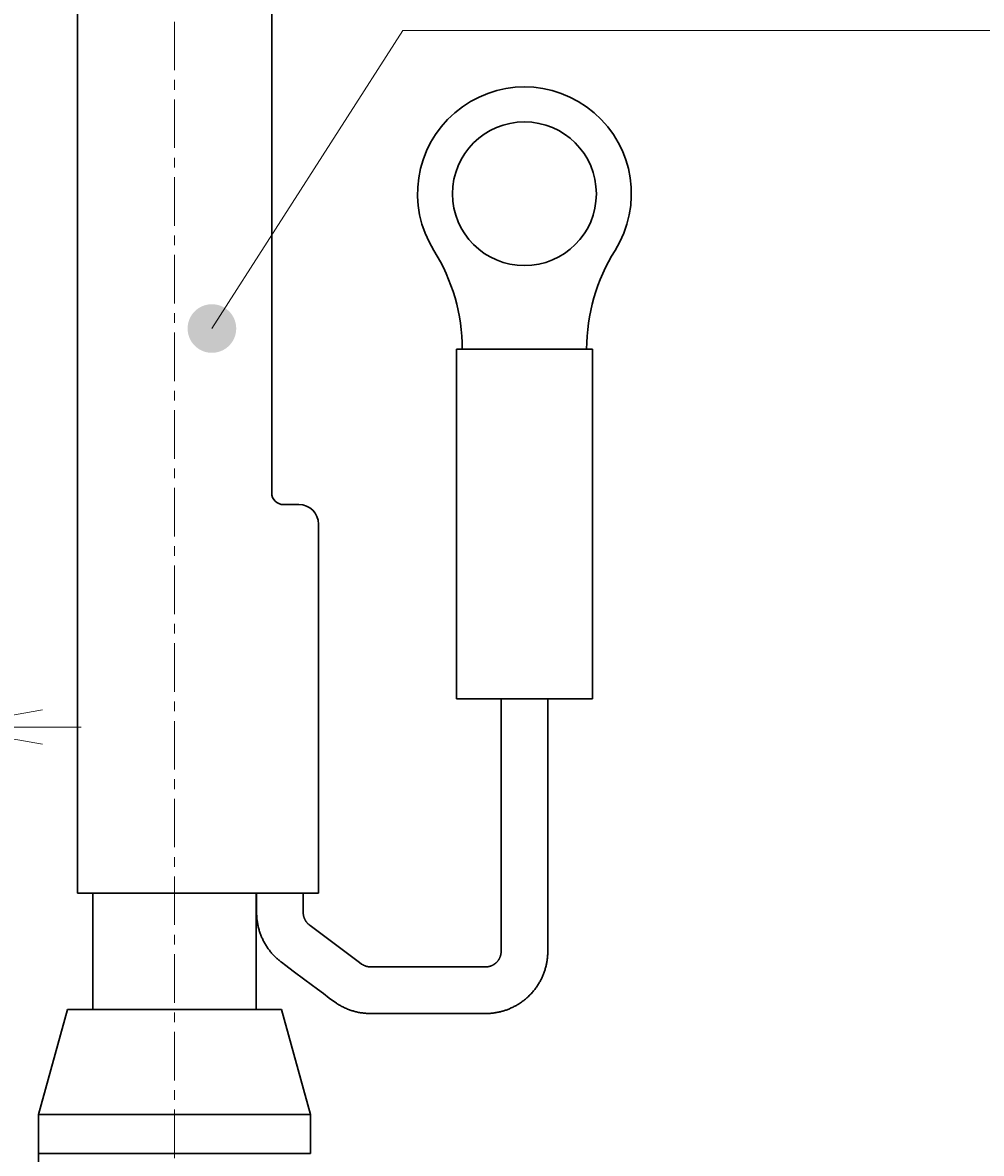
# Model space of a CAD drawing. Header units: millimetres. Extents: x 0 to 422, y -15 to 298.
# Tile 49 of 56: x 153 to 177, y 161 to 190. Entities that reach past the tile are written whole.
import ezdxf

# ---------------------------------------------------------------- set-up
doc = ezdxf.new("R2010")
doc.units = ezdxf.units.MM
doc.linetypes.add('CENTER', pattern=[2, 1.25, -0.25, 0.25, -0.25])
doc.styles.add('ｍｓ ｐゴシック', font='msgothic.ttc')
doc.dimstyles.get("Standard").update_dxf_attribs({"dimtxt": 0.18, "dimasz": 0.18, "dimexe": 0.18, "dimexo": 0.0625, "dimgap": 0.09, "dimtad": 0, "dimtih": 1, "dimtoh": 1, "dimdec": 4, "dimzin": 0, "dimdsep": 46, "dimcen": 0.09, "dimadec": 0, "dimazin": 0, "dimtfac": 1, "dimtdec": 4, "dimtofl": 0, "dimtmove": 0, "dimatfit": 3, "dimfxl": 1, "dimtolj": 1, "dimtzin": 0, "dimarcsym": 0})

# ---------------------------------------------------------------- blocks, each defined once
blk = doc.blocks.new('*D0')
at = {"color": 7, "linetype": 'Continuous', "lineweight": 9, "transparency": 16777216}
for p, q in [((262.698, 182.54), (263.77, 186.54)), ((264.4, 178.752), (264.4, 182.04)), ((268.6, 178.752), (268.6, 182.04)), ((264.4, 181.04), (260.9, 181.04)), ((261.9, 181.04), (271.1, 181.04)), ((268.6, 181.04), (272.1, 181.04))]:
    blk.add_line(p, q, dxfattribs=at)
blk.add_lwpolyline([(264.509, 184.54), (264.465, 184.87), (264.338, 185.178), (264.135, 185.442), (263.871, 185.644), (263.564, 185.772), (263.234, 185.815), (262.904, 185.772), (262.596, 185.644), (262.332, 185.442), (262.13, 185.178), (262.002, 184.87), (261.959, 184.54), (262.002, 184.21), (262.13, 183.903), (262.332, 183.639), (262.596, 183.436), (262.904, 183.309), (263.234, 183.265), (263.564, 183.309), (263.871, 183.436), (264.135, 183.639), (264.338, 183.903), (264.465, 184.21)], close=True, dxfattribs=at)
at = {"color": 7, "linetype": 'Continuous', "lineweight": 20, "transparency": 16777216}
for points in [[(261.9, 180.599, 0), (264.4, 181.04, 0), (261.9, 181.481, 0)], [(271.1, 181.481, 0), (268.6, 181.04, 0), (271.1, 180.599, 0)]]:
    blk.add_polyline3d(points, dxfattribs=at)
at = {"color": 7, "linetype": 'Continuous', "lineweight": 9, "transparency": 16777216, "style": 'ｍｓ ｐゴシック', "width": 1.000662}
blk.add_text('4.2', height=3.1999, dxfattribs=at).set_placement((265.476, 182.54))
blk = doc.blocks.new('*D1')
at = {"color": 7, "linetype": 'Continuous', "lineweight": 9, "transparency": 16777216}
for p, q in [((248.548, 174.099), (252.529, 175.238)), ((246.636, 174.37), (281.678, 115.967))]:
    blk.add_line(p, q, dxfattribs=at)
blk.add_lwpolyline([(251.195, 173.576), (251.455, 173.783), (251.653, 174.05), (251.776, 174.36), (251.814, 174.69), (251.765, 175.02), (251.632, 175.325), (251.425, 175.586), (251.158, 175.784), (250.848, 175.906), (250.517, 175.944), (250.188, 175.895), (249.883, 175.762), (249.622, 175.555), (249.424, 175.288), (249.302, 174.978), (249.264, 174.647), (249.313, 174.318), (249.445, 174.013), (249.652, 173.752), (249.92, 173.554), (250.229, 173.432), (250.56, 173.394), (250.889, 173.443)], close=True, dxfattribs=at)
at = {"color": 7, "linetype": 'Continuous', "lineweight": 20, "transparency": 16777216}
for points in [[(250.945, 166.333, 0), (252.609, 164.416, 0), (251.701, 166.786, 0)], [(282.056, 116.194, 0), (280.392, 118.111, 0), (281.3, 115.74, 0)]]:
    blk.add_polyline3d(points, dxfattribs=at)
at = {"color": 7, "linetype": 'Continuous', "lineweight": 9, "transparency": 16777216, "style": 'ｍｓ ｐゴシック', "width": 0.99985}
blk.add_text('54', height=3.201, rotation=300.9638, dxfattribs=at).set_placement((249.981, 171.709))
blk = doc.blocks.new('*D3')
at = {"color": 7, "linetype": 'Continuous', "lineweight": 9, "transparency": 16777216}
for p, q in [((208.249, 188.172), (208.249, 130.763)), ((206.749, 165.57), (202.749, 166.642)), ((208.249, 149.263), (208.249, 152.763)), ((196.799, 149.263), (209.249, 149.263)), ((196.799, 133.263), (209.249, 133.263)), ((208.249, 133.263), (208.249, 129.763))]:
    blk.add_line(p, q, dxfattribs=at)
for points in [[(206.749, 188.096), (205.21, 188.441), (203.633, 188.441), (202.095, 188.096)], [(202.095, 180.914), (203.633, 180.569), (205.21, 180.569), (206.749, 180.914)]]:
    blk.add_lwpolyline(points, dxfattribs=at)
blk.add_lwpolyline([(204.749, 167.381), (204.419, 167.337), (204.112, 167.21), (203.848, 167.007), (203.645, 166.743), (203.518, 166.436), (203.474, 166.106), (203.518, 165.776), (203.645, 165.468), (203.848, 165.204), (204.112, 165.002), (204.419, 164.874), (204.749, 164.831), (205.079, 164.874), (205.387, 165.002), (205.651, 165.204), (205.853, 165.468), (205.981, 165.776), (206.024, 166.106), (205.981, 166.436), (205.853, 166.743), (205.651, 167.007), (205.387, 167.21), (205.079, 167.337)], close=True, dxfattribs=at)
at = {"color": 7, "linetype": 'Continuous', "lineweight": 20, "transparency": 16777216}
for points in [[(207.808, 151.763, 0), (208.249, 149.263, 0), (208.69, 151.763, 0)], [(208.69, 130.763, 0), (208.249, 133.263, 0), (207.808, 130.763, 0)]]:
    blk.add_polyline3d(points, dxfattribs=at)
at = {"color": 7, "linetype": 'Continuous', "lineweight": 9, "transparency": 16777216, "style": 'ｍｓ ｐゴシック'}
for s, height, width, p in [('0.018', 1.6016, 0.999398, (204.095, 182.664)), ('0', 1.601, 0.99968, (206.749, 182.678)), ('+', 1.599, 1.001048, (204.094, 181.255)), ('H7', 3.2019, 1.000012, (206.749, 173.482)), ('16', 3.2032, 0.999483, (206.75, 168.176))]:
    blk.add_text(s, height=height, rotation=90, dxfattribs=dict(at, width=width)).set_placement(p)
blk = doc.blocks.new('*D4')
at = {"color": 7, "linetype": 'Continuous', "lineweight": 9, "transparency": 16777216}
for p, q in [((200.749, 178.175), (200.749, 132.763)), ((199.249, 165.567), (195.249, 166.639)), ((200.749, 147.263), (200.749, 150.763)), ((192.933, 147.263), (201.749, 147.263)), ((192.933, 135.263), (201.749, 135.263)), ((200.749, 135.263), (200.749, 131.763))]:
    blk.add_line(p, q, dxfattribs=at)
blk.add_lwpolyline([(197.249, 167.378), (196.919, 167.334), (196.612, 167.207), (196.348, 167.004), (196.145, 166.74), (196.018, 166.433), (195.974, 166.103), (196.018, 165.773), (196.145, 165.465), (196.348, 165.201), (196.612, 164.998), (196.919, 164.871), (197.249, 164.828), (197.579, 164.871), (197.887, 164.998), (198.151, 165.201), (198.353, 165.465), (198.481, 165.773), (198.524, 166.103), (198.481, 166.433), (198.353, 166.74), (198.151, 167.004), (197.887, 167.207), (197.579, 167.334)], close=True, dxfattribs=at)
at = {"color": 7, "linetype": 'Continuous', "lineweight": 20, "transparency": 16777216}
for points in [[(200.308, 149.763, 0), (200.749, 147.263, 0), (201.19, 149.763, 0)], [(201.19, 132.763, 0), (200.749, 135.263, 0), (200.308, 132.763, 0)]]:
    blk.add_polyline3d(points, dxfattribs=at)
at = {"color": 7, "linetype": 'Continuous', "lineweight": 9, "transparency": 16777216, "style": 'ｍｓ ｐゴシック'}
for s, height, width, p in [('0.1', 1.6005, 1.000477, (196.594, 175.158)), ('0', 1.601, 0.99968, (199.249, 175.335)), ('+', 1.599, 1.001048, (196.594, 173.912)), ('12', 3.2021, 0.999578, (199.249, 168.182))]:
    blk.add_text(s, height=height, rotation=90, dxfattribs=dict(at, width=width)).set_placement(p)
blk = doc.blocks.new('*D16')
at = {"color": 7, "linetype": 'Continuous', "lineweight": 9, "transparency": 16777216}
for p, q in [((135.179, 173.735), (136.25, 177.735)), ((146.499, 171.073), (146.499, 173.235)), ((150.699, 171.107), (150.699, 173.235)), ((133.963, 172.235), (153.199, 172.235)), ((146.499, 172.235), (142.999, 172.235)), ((150.699, 172.235), (154.199, 172.235))]:
    blk.add_line(p, q, dxfattribs=at)
blk.add_lwpolyline([(136.99, 175.735), (136.946, 176.065), (136.819, 176.373), (136.616, 176.637), (136.352, 176.84), (136.045, 176.967), (135.715, 177.01), (135.385, 176.967), (135.077, 176.84), (134.813, 176.637), (134.61, 176.373), (134.483, 176.065), (134.44, 175.735), (134.483, 175.405), (134.61, 175.098), (134.813, 174.834), (135.077, 174.631), (135.385, 174.504), (135.715, 174.46), (136.045, 174.504), (136.352, 174.631), (136.616, 174.834), (136.819, 175.098), (136.946, 175.405)], close=True, dxfattribs=at)
at = {"color": 7, "linetype": 'Continuous', "lineweight": 20, "transparency": 16777216}
for points in [[(143.999, 171.795, 0), (146.499, 172.235, 0), (143.999, 172.676, 0)], [(153.199, 172.676, 0), (150.699, 172.235, 0), (153.199, 171.795, 0)]]:
    blk.add_polyline3d(points, dxfattribs=at)
at = {"color": 7, "linetype": 'Continuous', "lineweight": 9, "transparency": 16777216, "style": 'ｍｓ ｐゴシック', "width": 1.000662}
blk.add_text('4.2', height=3.1999, dxfattribs=at).set_placement((137.957, 173.736))
blk = doc.blocks.new('*D19')
at = {"color": 7, "linetype": 'Continuous', "lineweight": 9, "transparency": 16777216}
for p, q in [((136.099, 231.263), (136.099, 235.96)), ((161.099, 231.263), (161.099, 235.96)), ((136.099, 234.96), (139.599, 234.96)), ((136.099, 234.96), (161.099, 234.96)), ((161.099, 234.96), (157.599, 234.96))]:
    blk.add_line(p, q, dxfattribs=at)
at = {"color": 7, "linetype": 'Continuous', "lineweight": 20, "transparency": 16777216}
for points in [[(138.599, 235.401, 0), (136.099, 234.96, 0), (138.599, 234.519, 0)], [(158.599, 234.519, 0), (161.099, 234.96, 0), (158.599, 235.401, 0)]]:
    blk.add_polyline3d(points, dxfattribs=at)
at = {"color": 7, "linetype": 'Continuous', "lineweight": 9, "transparency": 16777216, "style": 'ｍｓ ｐゴシック'}
for s, height, width, p in [('(', 3.199, 0.999114, (143.681, 236.461)), (')', 3.199, 1.002002, (151.416, 236.461)), ('25', 3.201, 1.000306, (145.72, 236.459))]:
    blk.add_text(s, height=height, dxfattribs=dict(at, width=width)).set_placement(p)
blk = doc.blocks.new('*D20')
at = {"color": 7, "linetype": 'Continuous', "lineweight": 9, "transparency": 16777216}
for p, q in [((177.049, 232.963), (186.963, 232.963)), ((185.963, 232.963), (185.963, 229.463)), ((185.963, 232.963), (185.963, 212.963)), ((185.963, 212.963), (185.963, 216.463)), ((177.049, 212.963), (186.963, 212.963))]:
    blk.add_line(p, q, dxfattribs=at)
at = {"color": 7, "linetype": 'Continuous', "lineweight": 20, "transparency": 16777216}
for points in [[(186.404, 230.463, 0), (185.963, 232.963, 0), (185.523, 230.463, 0)], [(185.523, 215.463, 0), (185.963, 212.963, 0), (186.404, 215.463, 0)]]:
    blk.add_polyline3d(points, dxfattribs=at)
at = {"color": 7, "linetype": 'Continuous', "lineweight": 9, "transparency": 16777216, "style": 'ｍｓ ｐゴシック'}
for s, height, width, p in [(')', 3.199, 1.002002, (184.462, 225.817)), ('20', 3.201, 1.00009, (184.462, 220.084)), ('(', 3.199, 0.999114, (184.462, 218.009))]:
    blk.add_text(s, height=height, rotation=90, dxfattribs=dict(at, width=width)).set_placement(p)
blk = doc.blocks.new('*D21')
at = {"color": 7, "linetype": 'Continuous', "lineweight": 9, "transparency": 16777216}
for p, q in [((167.149, 221.373), (167.149, 238.612)), ((176.049, 221.373), (176.049, 238.612)), ((167.149, 237.612), (170.649, 237.612)), ((176.049, 237.612), (167.149, 237.612)), ((176.049, 237.612), (172.549, 237.612))]:
    blk.add_line(p, q, dxfattribs=at)
at = {"color": 7, "linetype": 'Continuous', "lineweight": 20, "transparency": 16777216}
for points in [[(169.649, 238.052, 0), (167.149, 237.612, 0), (169.649, 237.171, 0)], [(173.549, 237.171, 0), (176.049, 237.612, 0), (173.549, 238.052, 0)]]:
    blk.add_polyline3d(points, dxfattribs=at)
at = {"color": 7, "linetype": 'Continuous', "lineweight": 9, "transparency": 16777216, "style": 'ｍｓ ｐゴシック'}
for s, height, width, p in [('(', 3.199, 0.999114, (166.209, 239.113)), (')', 3.199, 1.002002, (174.889, 239.113)), ('8.9', 3.201, 1.000475, (168.248, 239.111))]:
    blk.add_text(s, height=height, dxfattribs=dict(at, width=width)).set_placement(p)

msp = doc.modelspace()

# ---------------------------------------------------------------- hatches: boundary and pattern name
at = {"linetype": 'Continuous', "lineweight": 9}
msp.add_hatch(color=7, dxfattribs=at).paths.add_polyline_path([(158.18496, 182.495), (158.18487, 182.5059), (158.18458, 182.51681), (158.1841, 182.52771), (158.18344, 182.5386), (158.18258, 182.54947), (158.18154, 182.56033), (158.1803, 182.57117), (158.17888, 182.58198), (158.17727, 182.59277), (158.17547, 182.60353), (158.17348, 182.61425), (158.1713, 182.62494), (158.16894, 182.63559), (158.1664, 182.6462), (158.16367, 182.65676), (158.16075, 182.66727), (158.15765, 182.67773), (158.15437, 182.68813), (158.15091, 182.69848), (158.14727, 182.70876), (158.14345, 182.71898), (158.13945, 182.72913), (158.13528, 182.7392), (158.13093, 182.74921), (158.1264, 182.75913), (158.12171, 182.76898), (158.11684, 182.77874), (158.1118, 182.78842), (158.1066, 182.798), (158.10123, 182.80749), (158.09569, 182.81689), (158.08999, 182.8262), (158.08413, 182.8354), (158.07811, 182.84449), (158.07193, 182.85348), (158.0656, 182.86236), (158.05911, 182.87113), (158.05247, 182.87978), (158.04568, 182.88832), (158.03874, 182.89674), (158.03165, 182.90503), (158.02443, 182.9132), (158.01706, 182.92125), (158.00955, 182.92916), (158.0019, 182.93694), (157.99412, 182.94459), (157.98621, 182.95209), (157.97817, 182.95946), (157.97, 182.96669), (157.9617, 182.97377), (157.95329, 182.98071), (157.94475, 182.9875), (157.9361, 182.99414), (157.92733, 183.00063), (157.91845, 183.00697), (157.90946, 183.01315), (157.90036, 183.01917), (157.89116, 183.02503), (157.88186, 183.03073), (157.87246, 183.03626), (157.86297, 183.04163), (157.85338, 183.04684), (157.84371, 183.05187), (157.83394, 183.05674), (157.8241, 183.06144), (157.81417, 183.06596), (157.80417, 183.07031), (157.79409, 183.07449), (157.78394, 183.07848), (157.77373, 183.08231), (157.76344, 183.08595), (157.7531, 183.08941), (157.74269, 183.09269), (157.73223, 183.09578), (157.72172, 183.0987), (157.71116, 183.10143), (157.70056, 183.10398), (157.68991, 183.10634), (157.67922, 183.10851), (157.66849, 183.1105), (157.65773, 183.1123), (157.64695, 183.11391), (157.63613, 183.11534), (157.62529, 183.11657), (157.61444, 183.11762), (157.60356, 183.11847), (157.59267, 183.11914), (157.58177, 183.11961), (157.57087, 183.1199), (157.55996, 183.12), (157.54905, 183.1199), (157.53815, 183.11961), (157.52725, 183.11914), (157.51636, 183.11847), (157.50549, 183.11762), (157.49463, 183.11657), (157.48379, 183.11534), (157.47298, 183.11391), (157.46219, 183.1123), (157.45143, 183.1105), (157.44071, 183.10851), (157.43002, 183.10634), (157.41937, 183.10398), (157.40876, 183.10143), (157.3982, 183.0987), (157.38769, 183.09578), (157.37723, 183.09269), (157.36683, 183.08941), (157.35648, 183.08595), (157.3462, 183.08231), (157.33598, 183.07848), (157.32583, 183.07449), (157.31575, 183.07031), (157.30575, 183.06596), (157.29583, 183.06144), (157.28598, 183.05674), (157.27622, 183.05187), (157.26654, 183.04684), (157.25696, 183.04163), (157.24746, 183.03626), (157.23806, 183.03073), (157.22876, 183.02503), (157.21956, 183.01917), (157.21047, 183.01315), (157.20148, 183.00697), (157.1926, 183.00063), (157.18383, 182.99414), (157.17517, 182.9875), (157.16664, 182.98071), (157.15822, 182.97377), (157.14993, 182.96669), (157.14176, 182.95946), (157.13371, 182.95209), (157.1258, 182.94459), (157.11802, 182.93694), (157.11037, 182.92916), (157.10286, 182.92125), (157.0955, 182.9132), (157.08827, 182.90503), (157.08118, 182.89674), (157.07425, 182.88832), (157.06746, 182.87978), (157.06081, 182.87113), (157.05433, 182.86236), (157.04799, 182.85348), (157.04181, 182.84449), (157.03579, 182.8354), (157.02993, 182.8262), (157.02423, 182.81689), (157.01869, 182.80749), (157.01332, 182.798), (157.00812, 182.78842), (157.00308, 182.77874), (156.99822, 182.76898), (156.99352, 182.75913), (156.989, 182.74921), (156.98465, 182.7392), (156.98047, 182.72913), (156.97647, 182.71898), (156.97265, 182.70876), (156.96901, 182.69848), (156.96555, 182.68813), (156.96227, 182.67773), (156.95917, 182.66727), (156.95626, 182.65676), (156.95353, 182.6462), (156.95098, 182.63559), (156.94862, 182.62494), (156.94644, 182.61425), (156.94446, 182.60353), (156.94266, 182.59277), (156.94104, 182.58198), (156.93962, 182.57117), (156.93839, 182.56033), (156.93734, 182.54947), (156.93649, 182.5386), (156.93582, 182.52771), (156.93534, 182.51681), (156.93506, 182.5059), (156.93496, 182.495), (156.93506, 182.48409), (156.93534, 182.47318), (156.93582, 182.46229), (156.93649, 182.4514), (156.93734, 182.44052), (156.93839, 182.42966), (156.93962, 182.41883), (156.94104, 182.40801), (156.94266, 182.39722), (156.94446, 182.38647), (156.94644, 182.37574), (156.94862, 182.36505), (156.95098, 182.3544), (156.95353, 182.3438), (156.95626, 182.33324), (156.95917, 182.32272), (156.96227, 182.31227), (156.96555, 182.30186), (156.96901, 182.29152), (156.97265, 182.28123), (156.97647, 182.27102), (156.98047, 182.26087), (156.98465, 182.25079), (156.989, 182.24079), (156.99352, 182.23086), (156.99822, 182.22101), (157.00308, 182.21125), (157.00812, 182.20158), (157.01332, 182.19199), (157.01869, 182.1825), (157.02423, 182.1731), (157.02993, 182.1638), (157.03579, 182.1546), (157.04181, 182.1455), (157.04799, 182.13651), (157.05433, 182.12763), (157.06081, 182.11886), (157.06746, 182.11021), (157.07425, 182.10167), (157.08118, 182.09326), (157.08827, 182.08496), (157.0955, 182.07679), (157.10286, 182.06875), (157.11037, 182.06083), (157.11802, 182.05306), (157.1258, 182.04541), (157.13371, 182.0379), (157.14176, 182.03053), (157.14993, 182.0233), (157.15822, 182.01622), (157.16664, 182.00928), (157.17517, 182.00249), (157.18383, 181.99585), (157.1926, 181.98936), (157.20148, 181.98302), (157.21047, 181.97685), (157.21956, 181.97083), (157.22876, 181.96497), (157.23806, 181.95927), (157.24746, 181.95373), (157.25696, 181.94836), (157.26654, 181.94315), (157.27622, 181.93812), (157.28598, 181.93325), (157.29583, 181.92855), (157.30575, 181.92403), (157.31575, 181.91968), (157.32583, 181.91551), (157.33598, 181.91151), (157.3462, 181.90769), (157.35648, 181.90405), (157.36683, 181.90059), (157.37723, 181.89731), (157.38769, 181.89421), (157.3982, 181.89129), (157.40876, 181.88856), (157.41937, 181.88601), (157.43002, 181.88365), (157.44071, 181.88148), (157.45143, 181.87949), (157.46219, 181.87769), (157.47298, 181.87608), (157.48379, 181.87466), (157.49463, 181.87342), (157.50549, 181.87238), (157.51636, 181.87152), (157.52725, 181.87085), (157.53815, 181.87038), (157.54905, 181.87009), (157.55996, 181.87), (157.57087, 181.87009), (157.58177, 181.87038), (157.59267, 181.87085), (157.60356, 181.87152), (157.61444, 181.87238), (157.62529, 181.87342), (157.63613, 181.87466), (157.64695, 181.87608), (157.65773, 181.87769), (157.66849, 181.87949), (157.67922, 181.88148), (157.68991, 181.88365), (157.70056, 181.88601), (157.71116, 181.88856), (157.72172, 181.89129), (157.73223, 181.89421), (157.74269, 181.89731), (157.7531, 181.90059), (157.76344, 181.90405), (157.77373, 181.90769), (157.78394, 181.91151), (157.79409, 181.91551), (157.80417, 181.91968), (157.81417, 181.92403), (157.8241, 181.92855), (157.83394, 181.93325), (157.84371, 181.93812), (157.85338, 181.94315), (157.86297, 181.94836), (157.87246, 181.95373), (157.88186, 181.95927), (157.89116, 181.96497), (157.90036, 181.97083), (157.90946, 181.97685), (157.91845, 181.98302), (157.92733, 181.98936), (157.9361, 181.99585), (157.94475, 182.00249), (157.95329, 182.00928), (157.9617, 182.01622), (157.97, 182.0233), (157.97817, 182.03053), (157.98621, 182.0379), (157.99412, 182.04541), (158.0019, 182.05306), (158.00955, 182.06083), (158.01706, 182.06875), (158.02443, 182.07679), (158.03165, 182.08496), (158.03874, 182.09326), (158.04568, 182.10167), (158.05247, 182.11021), (158.05911, 182.11886), (158.0656, 182.12763), (158.07193, 182.13651), (158.07811, 182.1455), (158.08413, 182.1546), (158.08999, 182.1638), (158.09569, 182.1731), (158.10123, 182.1825), (158.1066, 182.19199), (158.1118, 182.20158), (158.11684, 182.21125), (158.12171, 182.22101), (158.1264, 182.23086), (158.13093, 182.24079), (158.13528, 182.25079), (158.13945, 182.26087), (158.14345, 182.27102), (158.14727, 182.28123), (158.15091, 182.29152), (158.15437, 182.30186), (158.15765, 182.31227), (158.16075, 182.32272), (158.16367, 182.33324), (158.1664, 182.3438), (158.16894, 182.3544), (158.1713, 182.36505), (158.17348, 182.37574), (158.17547, 182.38647), (158.17727, 182.39722), (158.17888, 182.40801), (158.1803, 182.41883), (158.18154, 182.42966), (158.18258, 182.44052), (158.18344, 182.4514), (158.1841, 182.46229), (158.18458, 182.47318), (158.18487, 182.48409)], flags=0)

# ---------------------------------------------------------------- linework, layer by layer
at = {"color": 1, "linetype": 'CENTER', "lineweight": 9, "true_color": 0xff0000}
msp.add_line((156.59917, 159.14186), (156.59917, 193.49285), dxfattribs=at)
at = {"color": 7, "linetype": 'Continuous', "lineweight": 30}
for p, q in [((154.09917, 192.96329), (154.09917, 167.96329)), ((159.09917, 178.26329), (159.09917, 192.96329)), ((163.84917, 181.96329), (167.34917, 181.96329)), ((163.84917, 181.96329), (163.84917, 172.96329)), ((167.34917, 172.96329), (167.34917, 181.96329)), ((159.38306, 177.96329), (159.49917, 177.96329)), ((159.79917, 177.96329), (159.49917, 177.96329)), ((160.29917, 167.96329), (160.29917, 177.46329)), ((163.84917, 172.96329), (167.34917, 172.96329)), ((154.09917, 167.96329), (158.89817, 167.96329)), ((154.49917, 167.96329), (154.49917, 167.93006)), ((158.69917, 167.96216), (158.69917, 167.96329)), ((158.69917, 164.96441), (158.69917, 167.96216)), ((159.17405, 167.96329), (158.89817, 167.96329)), ((159.49917, 167.96329), (159.17405, 167.96329)), ((159.49917, 167.96329), (160.29917, 167.96329)), ((154.49917, 167.93006), (154.49917, 165.00688)), ((153.84917, 164.96329), (153.09917, 162.26329)), ((153.84917, 164.96329), (159.34917, 164.96329)), ((154.49917, 165.00688), (154.49917, 164.97522)), ((158.69917, 164.96329), (158.69917, 164.96441)), ((160.09917, 162.26329), (159.34917, 164.96329)), ((153.09917, 162.26329), (153.09917, 161.26329)), ((153.09917, 162.26329), (160.09917, 162.26329)), ((160.09917, 161.26329), (160.09917, 162.26329)), ((153.09917, 161.26329), (154.14968, 161.26329)), ((153.09917, 160.95466), (153.09917, 161.26329)), ((154.14968, 161.26329), (160.09917, 161.26329))]:
    msp.add_line(p, q, dxfattribs=at)
at = {"color": 7, "linetype": 'Continuous', "lineweight": 9}
msp.add_line((162.47402, 190.1639), (192.70675, 190.1639), dxfattribs=at)
at = {"color": 7, "linetype": 'Continuous', "lineweight": 30}
for points in [[(166.19917, 172.96329), (166.19917, 172.01729), (166.19917, 169.81134), (166.19917, 167.88827), (166.19917, 167.05464), (166.19917, 166.65832), (166.19915, 166.45691), (166.19884, 166.43494), (166.19817, 166.41117), (166.19714, 166.38629), (166.19575, 166.36095), (166.19402, 166.33581), (166.19195, 166.31148), (166.18955, 166.28808), (166.18689, 166.26538), (166.18392, 166.24286), (166.18065, 166.22054), (166.1771, 166.19843), (166.17319, 166.17612), (166.169, 166.15402), (166.16453, 166.13214), (166.15979, 166.11049), (166.15479, 166.08905), (166.14888, 166.06529), (166.14266, 166.04182), (166.13614, 166.01864), (166.12933, 165.99575), (166.12211, 165.97275), (166.11462, 165.95006), (166.10686, 165.92768), (166.09881, 165.90554), (166.09046, 165.88359), (166.08183, 165.86184), (166.0729, 165.8403), (166.0637, 165.81897), (166.05422, 165.79784), (166.04446, 165.77694), (166.03383, 165.755), (166.02291, 165.73331), (166.0117, 165.71187), (166.00021, 165.69069), (165.98845, 165.66975), (165.97643, 165.64908), (165.96349, 165.6276), (165.95028, 165.60641), (165.9368, 165.58552), (165.92305, 165.56492), (165.90904, 165.54461), (165.89479, 165.5246), (165.88029, 165.5049), (165.86555, 165.48549), (165.84877, 165.46412), (165.83171, 165.44314), (165.81438, 165.42254), (165.79679, 165.40232), (165.77861, 165.38214), (165.76019, 165.36237), (165.74152, 165.343), (165.72262, 165.32405), (165.70349, 165.3055), (165.68411, 165.28733), (165.66453, 165.26958), (165.64476, 165.25223), (165.6248, 165.2353), (165.60467, 165.21878), (165.58438, 165.20267), (165.56394, 165.18696), (165.54376, 165.17197), (165.5233, 165.15725), (165.50199, 165.14244), (165.47977, 165.12752), (165.46303, 165.11664), (165.4458, 165.10573), (165.42807, 165.09483), (165.40983, 165.08394), (165.39108, 165.07308), (165.37181, 165.06227), (165.35202, 165.05153), (165.33004, 165.04001), (165.30744, 165.02862), (165.28421, 165.01738), (165.26035, 165.0063), (165.23961, 164.99706), (165.2184, 164.98797), (165.19672, 164.97906), (165.17459, 164.97034), (165.15199, 164.96183), (165.12894, 164.95354), (165.1088, 164.94663), (165.08833, 164.9399), (165.06752, 164.93338), (165.04637, 164.92706), (165.02489, 164.92097), (165.00307, 164.91511), (164.98092, 164.9095), (164.95889, 164.90425), (164.93654, 164.89926), (164.91388, 164.89454), (164.89091, 164.89011), (164.8672, 164.8859), (164.84318, 164.882), (164.81884, 164.87844), (164.79419, 164.87522), (164.76924, 164.87235), (164.74594, 164.87004), (164.72156, 164.86806), (164.69644, 164.8664), (164.6712, 164.86509), (164.64647, 164.86413), (164.62293, 164.86353), (164.55295, 164.86328), (164.49512, 164.86329), (164.19001, 164.86329), (162.98595, 164.86329), (161.97628, 164.86329), (161.6836, 164.86328), (161.66474, 164.86328), (161.64278, 164.86329), (161.61655, 164.86356), (161.58694, 164.86437), (161.56048, 164.86549), (161.53393, 164.86701), (161.50834, 164.86892), (161.48323, 164.87124), (161.45814, 164.87395), (161.43307, 164.87706), (161.40802, 164.88056), (161.38301, 164.88447), (161.35803, 164.88878), (161.3331, 164.89349), (161.30823, 164.8986), (161.28341, 164.90411), (161.25978, 164.90974), (161.23621, 164.91574), (161.21272, 164.9221), (161.1893, 164.92882), (161.16597, 164.9359), (161.14272, 164.94335), (161.11957, 164.95116), (161.09652, 164.95933), (161.07098, 164.96885), (161.04558, 164.97881), (161.02033, 164.98922), (160.99524, 165.00006), (160.97031, 165.01135), (160.94555, 165.02306), (160.92489, 165.03324), (160.90437, 165.04373), (160.88398, 165.05452), (160.86373, 165.06561), (160.84327, 165.07721), (160.82296, 165.08912), (160.80281, 165.10134), (160.78278, 165.1139), (160.7622, 165.1273), (160.58025, 165.25998), (160.4271, 165.37484), (160.27228, 165.49096), (160.11578, 165.60833), (159.95384, 165.72979), (159.65063, 165.9572), (159.46064, 166.09969), (159.34752, 166.18453), (159.33205, 166.19636), (159.31487, 166.20983), (159.29701, 166.22418), (159.27955, 166.2386), (159.26294, 166.25276), (159.24648, 166.26718), (159.22869, 166.28322), (159.21108, 166.29959), (159.19365, 166.31629), (159.1764, 166.33332), (159.15934, 166.35068), (159.14249, 166.36837), (159.12584, 166.38638), (159.11074, 166.40322), (159.09582, 166.42033), (159.08109, 166.43771), (159.06655, 166.45537), (159.05222, 166.4733), (159.03725, 166.49262), (159.02252, 166.51223), (159.00804, 166.53215), (158.99382, 166.55236), (158.97985, 166.57286), (158.96615, 166.59366), (158.95273, 166.61475), (158.93959, 166.63612), (158.92674, 166.65777), (158.91419, 166.6797), (158.90194, 166.70191), (158.89001, 166.72439), (158.87891, 166.7461), (158.86812, 166.76805), (158.85762, 166.79024), (158.84744, 166.81266), (158.83757, 166.8353), (158.82803, 166.85817), (158.8188, 166.88126), (158.80991, 166.90457), (158.80173, 166.92704), (158.79385, 166.94971), (158.7863, 166.97256), (158.77907, 166.99558), (158.77204, 167.01921), (158.76536, 167.04301), (158.75903, 167.06698), (158.75306, 167.09112), (158.74745, 167.11542), (158.7422, 167.13987), (158.73732, 167.16447), (158.73282, 167.18922), (158.72869, 167.21412), (158.72495, 167.23914), (158.72188, 167.26201), (158.71914, 167.28498), (158.71672, 167.30805), (158.71463, 167.33122), (158.71288, 167.35448), (158.71146, 167.37792), (158.71038, 167.40253), (158.70917, 167.53155), (158.70917, 167.63726), (158.70917, 167.74666), (158.70917, 167.85807), (158.70917, 167.96329)], [(159.90917, 167.96329), (159.90917, 167.58743), (159.90917, 167.46961), (159.90917, 167.46384), (159.90918, 167.45896), (159.90922, 167.45506), (159.90927, 167.45193), (159.90935, 167.44931), (159.90954, 167.44524), (159.90981, 167.44078), (159.91014, 167.4355), (159.91054, 167.43022), (159.91101, 167.42496), (159.91171, 167.41829), (159.91252, 167.41166), (159.91343, 167.40506), (159.91446, 167.3985), (159.91558, 167.39197), (159.91664, 167.38636), (159.91777, 167.38078), (159.91899, 167.37524), (159.92027, 167.36972), (159.92166, 167.36413), (159.92312, 167.35858), (159.92466, 167.35307), (159.92627, 167.34759), (159.92796, 167.34215), (159.92972, 167.33675), (159.93155, 167.33139), (159.93345, 167.32607), (159.93542, 167.32079), (159.93746, 167.31555), (159.93969, 167.31005), (159.942, 167.30459), (159.94439, 167.29918), (159.94684, 167.29383), (159.94937, 167.28852), (159.95197, 167.28327), (159.95478, 167.27781), (159.95766, 167.2724), (159.96061, 167.26706), (159.96364, 167.26178), (159.96673, 167.25657), (159.9699, 167.25142), (159.97313, 167.24633), (159.97642, 167.24131), (159.98019, 167.23577), (159.98403, 167.23031), (159.98794, 167.22494), (159.99193, 167.21965), (159.99607, 167.21436), (160.00028, 167.20916), (160.00455, 167.20405), (160.0089, 167.19903), (160.0133, 167.1941), (160.01778, 167.18926), (160.02232, 167.18451), (160.02692, 167.17985), (160.03158, 167.17529), (160.03629, 167.17082), (160.04106, 167.16645), (160.04587, 167.16217), (160.04968, 167.15888), (160.05329, 167.15582), (160.05626, 167.15332), (160.05934, 167.15082), (160.06337, 167.14768), (160.08713, 167.12982), (160.11968, 167.10541), (160.80873, 166.58862), (161.28876, 166.2286), (161.35843, 166.17635), (161.41043, 166.13742), (161.41342, 166.13526), (161.416, 166.13344), (161.4183, 166.13188), (161.42043, 166.13046), (161.42252, 166.12912), (161.4247, 166.12774), (161.42913, 166.12496), (161.43412, 166.12186), (161.43917, 166.11882), (161.44429, 166.11585), (161.44948, 166.11295), (161.45472, 166.11011), (161.46052, 166.10709), (161.46638, 166.10415), (161.47232, 166.1013), (161.47834, 166.09853), (161.48442, 166.09586), (161.49057, 166.09327), (161.49679, 166.09078), (161.5021, 166.08874), (161.50747, 166.08677), (161.51288, 166.08487), (161.51834, 166.08305), (161.52384, 166.0813), (161.52972, 166.07952), (161.53565, 166.07783), (161.54163, 166.07622), (161.54765, 166.0747), (161.55371, 166.07327), (161.55982, 166.07193), (161.56597, 166.07068), (161.57216, 166.06952), (161.57839, 166.06846), (161.58465, 166.06749), (161.59095, 166.06662), (161.59729, 166.06585), (161.60442, 166.06511), (161.61156, 166.06448), (161.61758, 166.06399), (161.61986, 166.06382), (161.62219, 166.06368), (161.62467, 166.06355), (161.62744, 166.06346), (161.63157, 166.06336), (161.63663, 166.06331), (161.64289, 166.06329), (161.65041, 166.06329), (161.7088, 166.06329), (162.71857, 166.06329), (163.68047, 166.06329), (164.1933, 166.06329), (164.47184, 166.06329), (164.52386, 166.06329), (164.57822, 166.06329), (164.61376, 166.06342), (164.61943, 166.06361), (164.62414, 166.06388), (164.62842, 166.06423), (164.6328, 166.06465), (164.63782, 166.06516), (164.64343, 166.06574), (164.64954, 166.06647), (164.65562, 166.06729), (164.66169, 166.0682), (164.66774, 166.06921), (164.67376, 166.0703), (164.67975, 166.07149), (164.68572, 166.07276), (164.69166, 166.07413), (164.69757, 166.07558), (164.70344, 166.07712), (164.70929, 166.07875), (164.7151, 166.08046), (164.72088, 166.08226), (164.72663, 166.08414), (164.73222, 166.08607), (164.73778, 166.08807), (164.7433, 166.09016), (164.74878, 166.09232), (164.75432, 166.0946), (164.75982, 166.09697), (164.76528, 166.09941), (164.77069, 166.10193), (164.77607, 166.10454), (164.7823, 166.10768), (164.78848, 166.11093), (164.79459, 166.11429), (164.80065, 166.11775), (164.80664, 166.12132), (164.81257, 166.12499), (164.8175, 166.12815), (164.82239, 166.13139), (164.82722, 166.13469), (164.83201, 166.13806), (164.83683, 166.14157), (164.8416, 166.14514), (164.84631, 166.14879), (164.85097, 166.1525), (164.85557, 166.15629), (164.86013, 166.16015), (164.86463, 166.16407), (164.86906, 166.16806), (164.87344, 166.17212), (164.87775, 166.17625), (164.882, 166.18043), (164.88619, 166.18469), (164.89023, 166.18891), (164.89421, 166.1932), (164.89812, 166.19754), (164.90197, 166.20193), (164.90583, 166.20647), (164.90961, 166.21106), (164.91332, 166.21571), (164.91697, 166.2204), (164.92054, 166.22516), (164.92463, 166.23078), (164.92862, 166.23647), (164.93251, 166.24223), (164.9363, 166.24806), (164.93999, 166.25394), (164.94358, 166.2599), (164.94651, 166.26494), (164.94937, 166.27003), (164.95216, 166.27516), (164.95487, 166.28033), (164.95755, 166.28563), (164.96015, 166.29097), (164.96267, 166.29635), (164.96511, 166.30177), (164.96747, 166.30722), (164.97012, 166.31364), (164.97267, 166.3201), (164.9751, 166.32661), (164.97741, 166.33315), (164.97961, 166.33974), (164.9817, 166.34635), (164.98336, 166.35194), (164.98494, 166.35755), (164.98644, 166.36318), (164.98786, 166.36883), (164.98922, 166.3746), (164.99049, 166.38039), (164.99167, 166.3862), (164.99277, 166.39202), (164.99379, 166.39786), (164.99476, 166.40402), (164.99563, 166.41019), (164.99641, 166.41637), (164.99709, 166.42256), (164.99768, 166.42839), (164.99803, 166.4319), (164.99834, 166.43519), (164.99859, 166.4385), (164.9988, 166.44208), (164.99895, 166.44549), (164.99905, 166.44942), (164.99913, 166.45401), (164.99917, 166.4594), (164.99917, 166.46574), (164.99917, 166.47313), (164.99917, 166.534), (164.99917, 167.00553), (164.99917, 168.49977), (164.99917, 170.20318), (164.99917, 172.34823), (164.99917, 172.96329)]]:
    msp.add_lwpolyline(points, dxfattribs=at)
at = {"color": 7, "linetype": 'Continuous', "lineweight": 9}
msp.add_polyline3d([(162.47402, 190.1639, 0), (157.55996, 182.495, 0)], dxfattribs=at)
at = {"color": 7, "linetype": 'Continuous', "lineweight": 30}
msp.add_circle((165.59917, 185.96329), 1.85, dxfattribs=at)
for centre, radius, start, end in [((165.59917, 185.96329), 2.75, 327.920113, 212.079887), ((159.21765, 181.96329), 4.78152, 0, 32.079887), ((171.98069, 181.96329), 4.78152, 147.920113, 180), ((159.39917, 178.26329), 0.3, 180, 270), ((159.79917, 177.46329), 0.5, 0, 90)]:
    msp.add_arc(centre, radius, start, end, dxfattribs=at)

# ---------------------------------------------------------------- dimensions: what is measured, and where the dimension line sits
for picture in ['*D21', '*D19', '*D20', '*D3', '*D0', '*D4', '*D16']:
    dim = msp.add_linear_dim(base=(0, 0), p1=(0, 0), p2=(0, 0), dimstyle='Standard')
    dim.commit()
    dim.dimension.update_dxf_attribs({"geometry": picture, "text_midpoint": (0, 0)})
dim = msp.add_diameter_dim_2p(p1=(0, 0), p2=(0, 0), dimstyle='Standard')
dim.commit()
dim.dimension.update_dxf_attribs({"geometry": '*D1', "text_midpoint": (0, 0)})

doc.saveas('drawing.dxf')
